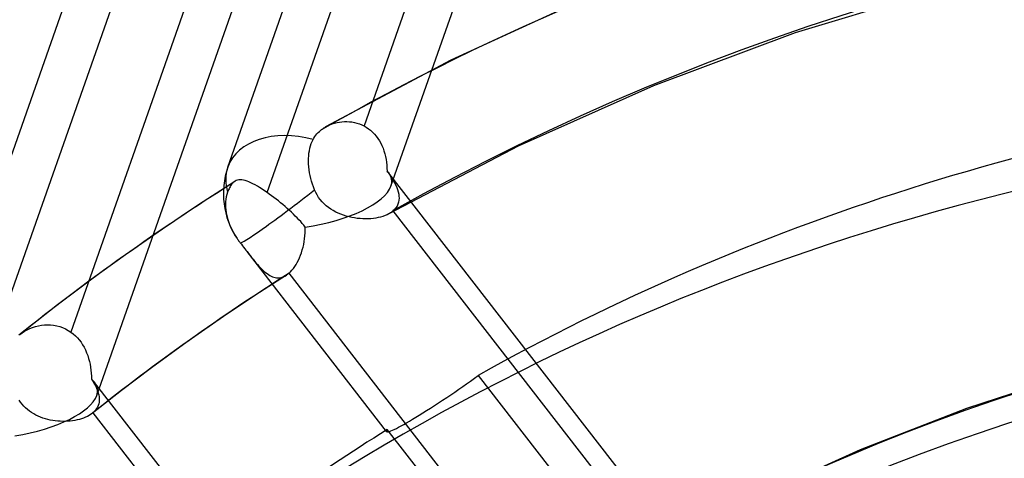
# Model space of a CAD drawing. Header units: millimetres. Extents: x -138 to 135, y -173 to 171.
# Tile 39 of 95: x -12.25 to -3.03, y 39.41 to 43.51. Entities that reach past the tile are written whole.
import ezdxf

# ---------------------------------------------------------------- set-up
doc = ezdxf.new("R2010")
doc.units = ezdxf.units.MM
doc.layers.add('MAIN-1', color=7, linetype='Continuous')

msp = doc.modelspace()

# ---------------------------------------------------------------- linework, layer by layer
at = {"layer": 'MAIN-1'}
for p, q in [((-10.2973, 42.1349), (-0.395, 70.281)), ((-8.7702, 41.9558), (1.1321, 70.102)), ((-13.053, 40.1747), (-3.1507, 68.3208)), ((-11.5258, 39.9956), (-1.6236, 68.1418)), ((-5.9207, 51.3361), (-9.0223, 42.5201)), ((-9.9304, 41.8966), (-6.8346, 50.6962)), ((-8.6717, 49.3894), (-11.7675, 40.5898)), ((-12.6966, 39.9066), (-9.595, 48.7225)), ((-3.5623, 43.8204), (-4.9839, 43.3898)), ((-6.9815, 43.6989), (-8.2086, 43.1352)), ((-4.9839, 43.3898), (-6.3125, 42.8944)), ((-8.2086, 43.1352), (-9.3831, 42.5101)), ((-6.3125, 42.8944), (-7.5803, 42.3294)), ((-9.3821, 42.5107), (-9.3622, 42.5211)), ((-9.3622, 42.5211), (-9.3414, 42.5305)), ((-9.3414, 42.5305), (-9.32, 42.5387)), ((-9.32, 42.5387), (-9.298, 42.5456)), ((-9.298, 42.5456), (-9.2755, 42.5513)), ((-9.2755, 42.5513), (-9.2526, 42.5557)), ((-9.2526, 42.5557), (-9.2294, 42.5588)), ((-9.2294, 42.5588), (-9.206, 42.5605)), ((-9.206, 42.5605), (-9.1825, 42.5607)), ((-9.1825, 42.5607), (-9.159, 42.5595)), ((-9.159, 42.5595), (-9.1355, 42.5568)), ((-9.1355, 42.5568), (-9.1121, 42.5526)), ((-9.1121, 42.5526), (-9.0889, 42.5468)), ((-9.0889, 42.5468), (-9.0661, 42.5394)), ((-9.0661, 42.5394), (-9.0439, 42.5306)), ((-9.0439, 42.5306), (-9.0223, 42.5201)), ((-9.0223, 42.5201), (-9.001, 42.5079)), ((-9.4924, 42.4066), (-9.4838, 42.4201)), ((-9.4838, 42.4201), (-9.4742, 42.4331)), ((-9.4742, 42.4331), (-9.4638, 42.4456)), ((-9.4638, 42.4456), (-9.4525, 42.4576)), ((-9.4525, 42.4576), (-9.4404, 42.4691)), ((-9.4404, 42.4691), (-9.4275, 42.48)), ((-9.4275, 42.48), (-9.4205, 42.4854)), ((-9.4205, 42.4854), (-9.4134, 42.4907)), ((-9.4134, 42.4907), (-9.4061, 42.4958)), ((-9.4061, 42.4958), (-9.3986, 42.5007)), ((-9.3986, 42.5007), (-9.3909, 42.5055)), ((-9.3909, 42.5055), (-9.3831, 42.5101)), ((-9.3831, 42.5101), (-9.3829, 42.5102)), ((-9.3829, 42.5102), (-9.3827, 42.5103)), ((-9.3827, 42.5103), (-9.3826, 42.5104)), ((-9.3826, 42.5104), (-9.3824, 42.5105)), ((-9.3824, 42.5105), (-9.3822, 42.5106)), ((-9.3822, 42.5106), (-9.3821, 42.5107)), ((-9.001, 42.5079), (-8.9804, 42.4941)), ((-8.9804, 42.4941), (-8.9607, 42.4788)), ((-8.9607, 42.4788), (-8.942, 42.4619)), ((-8.942, 42.4619), (-8.9244, 42.4436)), ((-8.9244, 42.4436), (-8.908, 42.4242)), ((-8.908, 42.4242), (-8.8928, 42.4035)), ((-9.5291, 42.3112), (-9.5232, 42.3335)), ((-9.5232, 42.3335), (-9.5165, 42.3542)), ((-9.5165, 42.3542), (-9.5089, 42.3736)), ((-9.5089, 42.3736), (-9.5, 42.3927)), ((-9.5, 42.3927), (-9.4924, 42.4066)), ((-8.8928, 42.4035), (-8.8789, 42.3817)), ((-8.8789, 42.3817), (-8.8661, 42.3588)), ((-8.8661, 42.3588), (-8.8547, 42.335)), ((-8.8547, 42.335), (-8.8445, 42.3104)), ((-7.5803, 42.3294), (-8.7886, 41.6976)), ((-9.5418, 42.2135), (-9.5404, 42.2384)), ((-9.5404, 42.2384), (-9.5378, 42.2633)), ((-9.5378, 42.2633), (-9.5341, 42.2877)), ((-9.5341, 42.2877), (-9.5291, 42.3112)), ((-8.8445, 42.3104), (-8.8356, 42.2852)), ((-8.8356, 42.2852), (-8.828, 42.2593)), ((-8.828, 42.2593), (-8.8216, 42.2329)), ((-9.5421, 42.189), (-9.5418, 42.2135)), ((-9.5414, 42.1636), (-9.5421, 42.189)), ((-9.5395, 42.137), (-9.5414, 42.1636)), ((-8.8216, 42.2329), (-8.8163, 42.2061)), ((-8.8163, 42.2061), (-8.8122, 42.179)), ((-8.8122, 42.179), (-8.8093, 42.1516)), ((-8.8093, 42.1516), (-8.8073, 42.1243)), ((-9.5365, 42.1097), (-9.5395, 42.137)), ((-9.5323, 42.082), (-9.5365, 42.1097)), ((-9.527, 42.0546), (-9.5323, 42.082)), ((-9.5208, 42.0277), (-9.527, 42.0546)), ((-8.8073, 42.1243), (-8.8064, 42.097)), ((-8.8064, 42.097), (-8.7906, 42.0747)), ((-8.7906, 42.0747), (-8.7757, 42.0526)), ((-5.9039, 38.3594), (-8.7901, 42.0788)), ((-8.7757, 42.0526), (-8.7615, 42.0306)), ((-10.2319, 42.0006), (-10.5737, 41.7806)), ((-10.2716, 41.959), (-10.2767, 41.9507)), ((-10.2663, 41.9668), (-10.2716, 41.959)), ((-10.2609, 41.974), (-10.2663, 41.9668)), ((-10.2553, 41.9806), (-10.2609, 41.974)), ((-10.2496, 41.9865), (-10.2553, 41.9806)), ((-10.2465, 41.9894), (-10.2496, 41.9865)), ((-10.2434, 41.9921), (-10.2465, 41.9894)), ((-10.2403, 41.9947), (-10.2434, 41.9921)), ((-10.2371, 41.9971), (-10.2403, 41.9947)), ((-10.2339, 41.9994), (-10.2371, 41.9971)), ((-10.2306, 42.0014), (-10.2339, 41.9994)), ((-10.219, 42.0074), (-10.2306, 42.0014)), ((-10.2068, 42.0117), (-10.219, 42.0074)), ((-10.194, 42.0142), (-10.2068, 42.0117)), ((-10.1805, 42.0151), (-10.194, 42.0142)), ((-10.1662, 42.0144), (-10.1805, 42.0151)), ((-10.1511, 42.0122), (-10.1662, 42.0144)), ((-10.1352, 42.0085), (-10.1511, 42.0122)), ((-10.1184, 42.0032), (-10.1352, 42.0085)), ((-10.1008, 41.9965), (-10.1184, 42.0032)), ((-10.0823, 41.9884), (-10.1008, 41.9965)), ((-10.0629, 41.979), (-10.0823, 41.9884)), ((-10.0427, 41.9682), (-10.0629, 41.979)), ((-10.0216, 41.9562), (-10.0427, 41.9682)), ((-9.5139, 42.0019), (-9.5208, 42.0277)), ((-9.5058, 41.9757), (-9.5139, 42.0019)), ((-9.4966, 41.9488), (-9.5058, 41.9757)), ((-8.7615, 42.0306), (-8.7484, 42.0088)), ((-8.7484, 42.0088), (-8.7364, 41.9872)), ((-8.7364, 41.9872), (-8.7256, 41.9657)), ((-8.7256, 41.9657), (-8.7162, 41.9444)), ((-10.3071, 41.8792), (-10.3125, 41.8574)), ((-10.3004, 41.8996), (-10.3071, 41.8792)), ((-10.2959, 41.911), (-10.3004, 41.8996)), ((-10.2913, 41.9218), (-10.2959, 41.911)), ((-10.2866, 41.9321), (-10.2913, 41.9218)), ((-10.2817, 41.9417), (-10.2866, 41.9321)), ((-10.2767, 41.9507), (-10.2817, 41.9417)), ((-9.9998, 41.9429), (-10.0216, 41.9562)), ((-9.9772, 41.9284), (-9.9998, 41.9429)), ((-9.954, 41.913), (-9.9772, 41.9284)), ((-9.9304, 41.8966), (-9.954, 41.913)), ((-9.9096, 41.8818), (-9.9304, 41.8966)), ((-9.8886, 41.8663), (-9.9096, 41.8818)), ((-9.8674, 41.8503), (-9.8886, 41.8663)), ((-9.4862, 41.9218), (-9.4966, 41.9488)), ((-9.4752, 41.8973), (-9.4862, 41.9218)), ((-9.4626, 41.8736), (-9.4752, 41.8973)), ((-9.4484, 41.851), (-9.4626, 41.8736)), ((-8.7162, 41.9444), (-8.7083, 41.9234)), ((-8.7083, 41.9234), (-8.702, 41.9026)), ((-8.702, 41.9026), (-8.6976, 41.8822)), ((-8.6976, 41.8822), (-8.6949, 41.8622)), ((-10.5737, 41.7806), (-10.9112, 41.5546)), ((-10.319, 41.8093), (-10.3198, 41.7839)), ((-10.3198, 41.7839), (-10.3189, 41.7583)), ((-10.3165, 41.834), (-10.319, 41.8093)), ((-10.3125, 41.8574), (-10.3165, 41.834)), ((-9.8461, 41.8338), (-9.8674, 41.8503)), ((-9.8248, 41.817), (-9.8461, 41.8338)), ((-9.8038, 41.8), (-9.8248, 41.817)), ((-9.783, 41.7827), (-9.8038, 41.8)), ((-9.7624, 41.7652), (-9.783, 41.7827)), ((-9.4327, 41.8296), (-9.4484, 41.851)), ((-9.4157, 41.8093), (-9.4327, 41.8296)), ((-9.3972, 41.7903), (-9.4157, 41.8093)), ((-9.3774, 41.7724), (-9.3972, 41.7903)), ((-8.7051, 41.787), (-8.7132, 41.7699)), ((-8.6993, 41.8049), (-8.7051, 41.787)), ((-8.6957, 41.8235), (-8.6993, 41.8049)), ((-8.6943, 41.8426), (-8.6957, 41.8235)), ((-8.6949, 41.8622), (-8.6943, 41.8426)), ((-10.3189, 41.7583), (-10.3166, 41.733)), ((-10.3166, 41.733), (-10.3128, 41.7076)), ((-10.3128, 41.7076), (-10.3073, 41.6807)), ((-9.7422, 41.7476), (-9.7624, 41.7652)), ((-9.7223, 41.7298), (-9.7422, 41.7476)), ((-9.7029, 41.712), (-9.7223, 41.7298)), ((-9.684, 41.6942), (-9.7029, 41.712)), ((-9.6659, 41.6765), (-9.684, 41.6942)), ((-9.3563, 41.7558), (-9.3774, 41.7724)), ((-9.3343, 41.7405), (-9.3563, 41.7558)), ((-9.3114, 41.7265), (-9.3343, 41.7405)), ((-9.2878, 41.7139), (-9.3114, 41.7265)), ((-9.2636, 41.7024), (-9.2878, 41.7139)), ((-9.239, 41.6923), (-9.2636, 41.7024)), ((-9.2139, 41.6833), (-9.239, 41.6923)), ((-9.1886, 41.6754), (-9.2139, 41.6833)), ((-8.807, 41.6881), (-8.8258, 41.68)), ((-8.7894, 41.6971), (-8.807, 41.6881)), ((-8.7824, 41.7012), (-8.7894, 41.6971)), ((-8.7757, 41.7054), (-8.7824, 41.7012)), ((-8.7692, 41.7097), (-8.7757, 41.7054)), ((-8.7629, 41.7143), (-8.7692, 41.7097)), ((-8.7569, 41.7189), (-8.7629, 41.7143)), ((-8.7511, 41.7237), (-8.7569, 41.7189)), ((-8.7362, 41.7382), (-8.7511, 41.7237)), ((-8.7511, 41.7237), (-6.2929, 38.5559)), ((-8.7235, 41.7536), (-8.7362, 41.7382)), ((-8.7132, 41.7699), (-8.7235, 41.7536)), ((-10.3073, 41.6807), (-10.3002, 41.6531)), ((-10.3002, 41.6531), (-10.2914, 41.6252)), ((-10.2914, 41.6252), (-10.2812, 41.5976)), ((-10.2812, 41.5976), (-10.2699, 41.5708)), ((-9.6484, 41.6589), (-9.6659, 41.6765)), ((-9.6317, 41.6414), (-9.6484, 41.6589)), ((-9.6158, 41.6239), (-9.6317, 41.6414)), ((-9.6007, 41.6066), (-9.6158, 41.6239)), ((-9.5864, 41.5895), (-9.6007, 41.6066)), ((-9.5731, 41.5724), (-9.5864, 41.5895)), ((-9.163, 41.6686), (-9.1886, 41.6754)), ((-9.1372, 41.6628), (-9.163, 41.6686)), ((-9.1113, 41.6582), (-9.1372, 41.6628)), ((-9.0854, 41.6545), (-9.1113, 41.6582)), ((-9.0596, 41.6519), (-9.0854, 41.6545)), ((-9.034, 41.6502), (-9.0596, 41.6519)), ((-9.0086, 41.6496), (-9.034, 41.6502)), ((-8.9836, 41.65), (-9.0086, 41.6496)), ((-8.9591, 41.6513), (-8.9836, 41.65)), ((-8.935, 41.6536), (-8.9591, 41.6513)), ((-8.9116, 41.657), (-8.935, 41.6536)), ((-8.8889, 41.6612), (-8.9116, 41.657)), ((-8.8669, 41.6665), (-8.8889, 41.6612)), ((-8.8458, 41.6728), (-8.8669, 41.6665)), ((-8.8258, 41.68), (-8.8458, 41.6728)), ((-10.9112, 41.5546), (-11.2566, 41.3138)), ((-10.2699, 41.5708), (-10.2576, 41.5451)), ((-10.2576, 41.5451), (-10.2436, 41.5186)), ((-10.2436, 41.5186), (-10.2279, 41.4918)), ((-9.5754, 41.4911), (-9.5735, 41.5183)), ((-9.5735, 41.5183), (-9.5727, 41.5454)), ((-9.5727, 41.5454), (-9.5731, 41.5724)), ((-10.2279, 41.4918), (-10.2107, 41.4653)), ((-10.2107, 41.4653), (-10.2061, 41.4586)), ((-10.2061, 41.4586), (-10.2014, 41.4519)), ((-10.2014, 41.4519), (-10.1967, 41.4453)), ((-10.1967, 41.4453), (-10.1919, 41.4388)), ((-10.1919, 41.4388), (-10.1871, 41.4323)), ((-10.1871, 41.4323), (-10.1822, 41.426)), ((-10.1822, 41.426), (-10.1714, 41.4122)), ((-10.1714, 41.4122), (-10.1607, 41.3983)), ((-9.5937, 41.3842), (-9.5876, 41.4105)), ((-9.5876, 41.4105), (-9.5825, 41.4371)), ((-9.5825, 41.4371), (-9.5784, 41.4641)), ((-9.5784, 41.4641), (-9.5754, 41.4911)), ((-11.2566, 41.3138), (-11.5988, 41.0656)), ((-10.1607, 41.3983), (-10.15, 41.3845)), ((-10.15, 41.3845), (-10.1393, 41.3707)), ((-10.1393, 41.3707), (-10.1286, 41.357)), ((-10.1286, 41.357), (-10.118, 41.3432)), ((-8.8109, 39.6588), (-10.118, 41.3433)), ((-10.118, 41.3432), (-10.1035, 41.3246)), ((-10.1035, 41.3246), (-10.0892, 41.3063)), ((-9.6173, 41.3089), (-9.6086, 41.3332)), ((-9.6086, 41.3332), (-9.6007, 41.3584)), ((-9.6007, 41.3584), (-9.5937, 41.3842)), ((-10.0892, 41.3063), (-10.0752, 41.2885)), ((-10.0752, 41.2885), (-10.0614, 41.2712)), ((-10.0614, 41.2712), (-10.0478, 41.2545)), ((-10.0478, 41.2545), (-10.0344, 41.2384)), ((-10.0344, 41.2384), (-10.0211, 41.2229)), ((-10.0211, 41.2229), (-10.008, 41.2082)), ((-9.6715, 41.2023), (-9.6594, 41.2212)), ((-9.6594, 41.2212), (-9.6479, 41.2416)), ((-9.6479, 41.2416), (-9.6369, 41.263)), ((-9.6369, 41.263), (-9.6267, 41.2855)), ((-9.6267, 41.2855), (-9.6173, 41.3089)), ((-10.008, 41.2082), (-9.995, 41.1942)), ((-9.995, 41.1942), (-9.9821, 41.1809)), ((-9.9821, 41.1809), (-9.9693, 41.1685)), ((-9.9693, 41.1685), (-9.9565, 41.157)), ((-9.9565, 41.157), (-9.9437, 41.1464)), ((-9.9437, 41.1464), (-9.931, 41.1367)), ((-9.931, 41.1367), (-9.9182, 41.1281)), ((-9.9182, 41.1281), (-9.9054, 41.1204)), ((-9.7457, 41.1249), (-9.7415, 41.1279)), ((-9.7415, 41.1279), (-9.7372, 41.1309)), ((-9.7372, 41.1309), (-9.733, 41.1342)), ((-9.733, 41.1342), (-9.7288, 41.1376)), ((-9.7288, 41.1376), (-9.7246, 41.1411)), ((-9.7246, 41.1411), (-9.7107, 41.1541)), ((-7.2729, 37.9817), (-9.7246, 41.1411)), ((-9.7107, 41.1541), (-9.6972, 41.1687)), ((-9.6972, 41.1687), (-9.6842, 41.1847)), ((-9.6842, 41.1847), (-9.6715, 41.2023)), ((-11.5988, 41.0656), (-11.9253, 40.8191)), ((-9.7495, 41.1225), (-10.0454, 40.9312)), ((-9.9054, 41.1204), (-9.8926, 41.1139)), ((-9.8926, 41.1139), (-9.8797, 41.1084)), ((-9.8797, 41.1084), (-9.8668, 41.1041)), ((-9.8668, 41.1041), (-9.8539, 41.1009)), ((-9.8539, 41.1009), (-9.8409, 41.099)), ((-9.8409, 41.099), (-9.8278, 41.0984)), ((-9.8278, 41.0984), (-9.8147, 41.099)), ((-9.8147, 41.099), (-9.8016, 41.1009)), ((-9.8016, 41.1009), (-9.7886, 41.1042)), ((-9.7886, 41.1042), (-9.7757, 41.1089)), ((-9.7757, 41.1089), (-9.7628, 41.1148)), ((-9.7628, 41.1148), (-9.75, 41.1222)), ((-9.75, 41.1222), (-9.7457, 41.1249)), ((-10.0454, 40.9312), (-10.3379, 40.7352)), ((-11.9253, 40.8191), (-12.2471, 40.5666)), ((-10.3379, 40.7352), (-10.6775, 40.4979)), ((-12.2459, 40.5676), (-12.2244, 40.5834)), ((-12.2244, 40.5834), (-12.2016, 40.5979)), ((-12.2016, 40.5979), (-12.1775, 40.6111)), ((-12.1775, 40.6111), (-12.1524, 40.6227)), ((-12.1524, 40.6227), (-12.1263, 40.6329)), ((-12.1263, 40.6329), (-12.0994, 40.6414)), ((-12.0994, 40.6414), (-12.0719, 40.6482)), ((-12.0719, 40.6482), (-12.0439, 40.6531)), ((-12.0439, 40.6531), (-12.0154, 40.6563)), ((-12.0154, 40.6563), (-11.9868, 40.6574)), ((-11.9868, 40.6574), (-11.958, 40.6565)), ((-11.958, 40.6565), (-11.9293, 40.6536)), ((-11.9293, 40.6536), (-11.9007, 40.6484)), ((-11.9007, 40.6484), (-11.8725, 40.6411)), ((-11.8725, 40.6411), (-11.845, 40.6315)), ((-11.845, 40.6315), (-11.8183, 40.6198)), ((-11.8183, 40.6198), (-11.7924, 40.6059)), ((-11.7924, 40.6059), (-11.7675, 40.5898)), ((-11.7675, 40.5898), (-11.7462, 40.5736)), ((-12.2475, 40.5663), (-12.2459, 40.5676)), ((-11.7462, 40.5736), (-11.726, 40.5558)), ((-11.726, 40.5558), (-11.7071, 40.5367)), ((-11.7071, 40.5367), (-11.6894, 40.5162)), ((-11.6894, 40.5162), (-11.6729, 40.4944)), ((-11.6729, 40.4944), (-11.6577, 40.4714)), ((-10.6775, 40.4979), (-11.0127, 40.2552)), ((-11.6577, 40.4714), (-11.6439, 40.4473)), ((-11.6439, 40.4473), (-11.6314, 40.4223)), ((-11.6314, 40.4223), (-11.6203, 40.3966)), ((-11.6203, 40.3966), (-11.6105, 40.3703)), ((-11.6105, 40.3703), (-11.602, 40.3433)), ((-11.602, 40.3433), (-11.5947, 40.3158)), ((-11.5947, 40.3158), (-11.5886, 40.288)), ((-11.5886, 40.288), (-11.5838, 40.26)), ((-11.5838, 40.26), (-11.5801, 40.2319)), ((-11.5801, 40.2319), (-11.5774, 40.2039)), ((-11.0127, 40.2552), (-11.2926, 40.0441)), ((-2.348, 40.2144), (-3.381, 39.873)), ((-11.5774, 40.2039), (-11.5757, 40.1761)), ((-11.5757, 40.1761), (-11.575, 40.1485)), ((-11.575, 40.1485), (-11.5628, 40.1291)), ((-11.5628, 40.1291), (-11.5514, 40.1101)), ((-8.7064, 36.4596), (-11.5458, 40.1186)), ((-8.0614, 40.1055), (-8.0246, 40.1317)), ((-8.0246, 40.1317), (-7.988, 40.1581)), ((-7.988, 40.1581), (-7.9519, 40.1845)), ((-7.9519, 40.1845), (-6.4413, 38.2378)), ((-11.2926, 40.0441), (-11.5689, 39.8283)), ((-11.5514, 40.1101), (-11.5411, 40.0913)), ((-11.5411, 40.0913), (-11.5318, 40.0728)), ((-11.5318, 40.0728), (-11.5237, 40.0546)), ((-11.5237, 40.0546), (-11.5168, 40.0366)), ((-11.5168, 40.0366), (-11.5112, 40.0189)), ((-8.21, 40.0026), (-8.172, 40.0285)), ((-8.172, 40.0285), (-8.1347, 40.0541)), ((-8.1347, 40.0541), (-8.0981, 40.0796)), ((-8.0981, 40.0796), (-8.0614, 40.1055)), ((-12.2384, 39.9342), (-12.2517, 39.9539)), ((-12.224, 39.9155), (-12.2384, 39.9342)), ((-11.5112, 40.0189), (-11.5069, 40.0014)), ((-11.5041, 39.9345), (-11.5074, 39.9186)), ((-11.5069, 40.0014), (-11.5039, 39.9842)), ((-11.5025, 39.9508), (-11.5041, 39.9345)), ((-11.5039, 39.9842), (-11.5025, 39.9673)), ((-11.5025, 39.9673), (-11.5025, 39.9508)), ((-8.325, 39.926), (-8.2867, 39.9512)), ((-8.2867, 39.9512), (-8.2483, 39.9768)), ((-8.2483, 39.9768), (-8.21, 40.0026)), ((-12.2085, 39.8977), (-12.224, 39.9155)), ((-12.1918, 39.8809), (-12.2085, 39.8977)), ((-12.1741, 39.865), (-12.1918, 39.8809)), ((-12.1553, 39.8502), (-12.1741, 39.865)), ((-12.1357, 39.8366), (-12.1553, 39.8502)), ((-11.5484, 39.8469), (-11.5617, 39.8343)), ((-11.5369, 39.8601), (-11.5484, 39.8469)), ((-11.527, 39.8739), (-11.5369, 39.8601)), ((-11.5188, 39.8883), (-11.527, 39.8739)), ((-11.5123, 39.9032), (-11.5188, 39.8883)), ((-11.5074, 39.9186), (-11.5123, 39.9032)), ((-8.471, 39.8326), (-8.436, 39.8545)), ((-8.436, 39.8545), (-8.3999, 39.8775)), ((-8.3999, 39.8775), (-8.3628, 39.9014)), ((-8.3628, 39.9014), (-8.325, 39.926)), ((-3.381, 39.873), (-4.3766, 39.486)), ((-12.1155, 39.8242), (-12.1357, 39.8366)), ((-12.0946, 39.8129), (-12.1155, 39.8242)), ((-12.0732, 39.8026), (-12.0946, 39.8129)), ((-12.0514, 39.7935), (-12.0732, 39.8026)), ((-12.0292, 39.7853), (-12.0514, 39.7935)), ((-12.0068, 39.7782), (-12.0292, 39.7853)), ((-11.984, 39.772), (-12.0068, 39.7782)), ((-11.9608, 39.7667), (-11.984, 39.772)), ((-11.9375, 39.7623), (-11.9608, 39.7667)), ((-11.9139, 39.7589), (-11.9375, 39.7623)), ((-11.8903, 39.7563), (-11.9139, 39.7589)), ((-11.8667, 39.7546), (-11.8903, 39.7563)), ((-11.8431, 39.7538), (-11.8667, 39.7546)), ((-11.8197, 39.7538), (-11.8431, 39.7538)), ((-11.7964, 39.7548), (-11.8197, 39.7538)), ((-11.7736, 39.7565), (-11.7964, 39.7548)), ((-11.7513, 39.7592), (-11.7736, 39.7565)), ((-11.7295, 39.7626), (-11.7513, 39.7592)), ((-11.7083, 39.7669), (-11.7295, 39.7626)), ((-11.6877, 39.7719), (-11.7083, 39.7669)), ((-11.6678, 39.7778), (-11.6877, 39.7719)), ((-11.6488, 39.7844), (-11.6678, 39.7778)), ((-11.6307, 39.7918), (-11.6488, 39.7844)), ((-11.6137, 39.7999), (-11.6307, 39.7918)), ((-11.5977, 39.8086), (-11.6137, 39.7999)), ((-11.5829, 39.8181), (-11.5977, 39.8086)), ((-11.5691, 39.8282), (-11.5829, 39.8181)), ((-11.5679, 39.8292), (-11.5691, 39.8282)), ((-11.5666, 39.8302), (-11.5679, 39.8292)), ((-11.5654, 39.8312), (-11.5666, 39.8302)), ((-11.5641, 39.8323), (-11.5654, 39.8312)), ((-11.5629, 39.8333), (-11.5641, 39.8323)), ((-11.5617, 39.8343), (-11.5629, 39.8333)), ((-11.5617, 39.8343), (-9.1101, 36.6749)), ((-8.6235, 39.7409), (-8.5959, 39.7569)), ((-8.5959, 39.7569), (-8.5672, 39.7739)), ((-8.5672, 39.7739), (-8.5368, 39.7921)), ((-8.5368, 39.7921), (-8.5047, 39.8117)), ((-8.5047, 39.8117), (-8.471, 39.8326)), ((-8.8111, 39.6661), (-8.8118, 39.6631)), ((-8.8118, 39.6631), (-8.8116, 39.6607)), ((-8.8116, 39.6607), (-8.8107, 39.6587)), ((-8.8097, 39.6697), (-8.8111, 39.6661)), ((-8.8107, 39.6587), (-8.8074, 39.6568)), ((-8.8075, 39.6739), (-8.8097, 39.6697)), ((-8.8046, 39.6785), (-8.8075, 39.6739)), ((-8.8074, 39.6568), (-8.8019, 39.6564)), ((-7.2977, 37.7365), (-8.8046, 39.6785)), ((-8.8019, 39.6564), (-8.794, 39.6577)), ((-8.794, 39.6577), (-8.7837, 39.6606)), ((-8.7837, 39.6606), (-8.7712, 39.6651)), ((-8.7712, 39.6651), (-8.7563, 39.6712)), ((-8.7563, 39.6712), (-8.7392, 39.679)), ((-8.7392, 39.679), (-8.7198, 39.6885)), ((-8.7198, 39.6885), (-8.6984, 39.6996)), ((-8.6984, 39.6996), (-8.675, 39.7121)), ((-8.675, 39.7121), (-8.65, 39.7259)), ((-8.65, 39.7259), (-8.6235, 39.7409)), ((-4.3766, 39.486), (-5.3351, 39.0549))]:
    msp.add_line(p, q, dxfattribs=at)
msp.add_arc((-9.5898, 41.886), 0.75, 160.61806, 214.10701, dxfattribs=at)
for centre, major_axis, ratio, start_param, end_param in [((0, 0), (-68.084, 78.6166), 0.75, -2.427868, 0.713724), ((-0.5, -0.433), (68.7386, -79.3725), 0.75, 0.713724, 3.418503), ((31.625, 27.3881), (-40.2612, 46.4896), 0.75, -0.022874, 0.713724), ((31.625, 27.3881), (39.6065, -45.7337), 0.75, 3.119526, 3.855317), ((31.625, 27.3881), (-35.1549, 40.5934), 0.75, 0.000148, 0.713724), ((31.625, 27.3881), (34.5002, -39.8375), 0.75, -3.141445, -2.427868), ((-26, -22.5167), (-66.12, 76.3488), 0.75, -3.141592, -0.857072), ((-26, -22.5167), (65.4654, -75.5929), 0.75, 0, 2.284521), ((18.825, 16.3029), (-28.6084, 33.0341), 0.75, -1.576085, -0.138059), ((18.825, 16.3029), (27.9537, -32.2782), 0.75, 1.563829, 3.005213), ((25.225, 21.8455), (-31.8816, 36.8137), 0.75, -0.012229, 0.713724), ((25.225, 21.8455), (31.227, -36.0578), 0.75, 3.128018, 3.855317), ((36.1308, -43.8325), (-22.5987, 101.515), 0.352244, 0.312762, 0.844563), ((37.0444, -43.6291), (-22.5987, 101.515), 0.352244, 0.326829, 0.844563), ((18.825, 16.3029), (-28.6084, 33.0341), 0.75, -0.005289, 0.713724), ((18.825, 16.3029), (27.9537, -32.2782), 0.75, 3.134625, 3.855317), ((12.425, 10.7604), (24.6804, -28.4985), 0.75, 1.578782, 2.990259), ((12.425, 10.7604), (-25.3351, 29.2545), 0.75, -0.53229, -0.146829), ((12.425, 10.7604), (-22.0618, 25.4748), 0.75, -1.553331, -0.160813), ((12.2425, 10.6023), (21.9582, -25.3552), 0.75, 1.585845, 2.983196), ((12.2425, 10.6023), (-21.5108, 24.8385), 0.75, -1.553939, -0.160205), ((12.425, 10.7604), (21.4072, -24.7189), 0.75, 1.590995, 2.978047), ((12.2425, 10.6023), (23.5675, -27.2134), 0.75, 2.669218, 2.989131), ((31.625, 27.3881), (-40.2612, 46.4896), 0.75, 0.713724, 1.450323), ((31.625, 27.3881), (39.6065, -45.7337), 0.75, -2.427868, -1.692077), ((11.7375, 10.165), (-23.5675, 27.2134), 0.75, -0.484389, -0.000014), ((-9.5898, 41.886), (-0.7075, 0.2489), 0.681358, -1.459255, 0), ((-9.5898, 41.886), (-0.7075, 0.2489), 0.681358, 0.002143, 0.451541), ((-9.5898, 41.886), (-0.7075, 0.2489), 0.681358, 0, 0.002143), ((-9.5898, 41.886), (-0.8263, -0.134), 0.373188, -2.93834, -2.873174), ((-9.5898, 41.886), (-0.8263, -0.134), 0.373188, 2.942889, 3.344845), ((12.2425, 10.6023), (20.6216, -23.8118), 0.75, 1.591482, 2.977559), ((12.425, 10.7604), (-25.3351, 29.2545), 0.75, -0.11401, -0.029338), ((-9.5898, 41.886), (0.5925, 0.4598), 0.047367, -2.292255, -1.43185), ((-9.5898, 41.886), (-0.8263, -0.134), 0.373188, 1.530453, 2.942889), ((-9.5898, 41.886), (0.5925, 0.4598), 0.047367, -3.135821, -2.292255), ((12.425, 10.7604), (24.6804, -28.4985), 0.75, 3.030121, 3.109717), ((31.625, 27.3881), (-35.1549, 40.5934), 0.75, 0.713724, 1.443228), ((31.625, 27.3881), (34.5002, -39.8375), 0.75, -2.427868, -1.695184), ((-12.3455, 39.9258), (-0.8263, -0.134), 0.373188, -2.937051, -2.827721), ((-12.3455, 39.9258), (-0.8263, -0.134), 0.373188, 2.942923, 3.346134), ((-12.3455, 39.9258), (-0.8263, -0.134), 0.373188, 1.575907, 2.942923), ((12.2425, 10.6023), (23.5675, -27.2134), 0.75, 3.025604, 3.114234)]:
    msp.add_ellipse(centre, major_axis=major_axis, ratio=ratio, start_param=start_param, end_param=end_param, dxfattribs=at)

doc.saveas('drawing.dxf')
